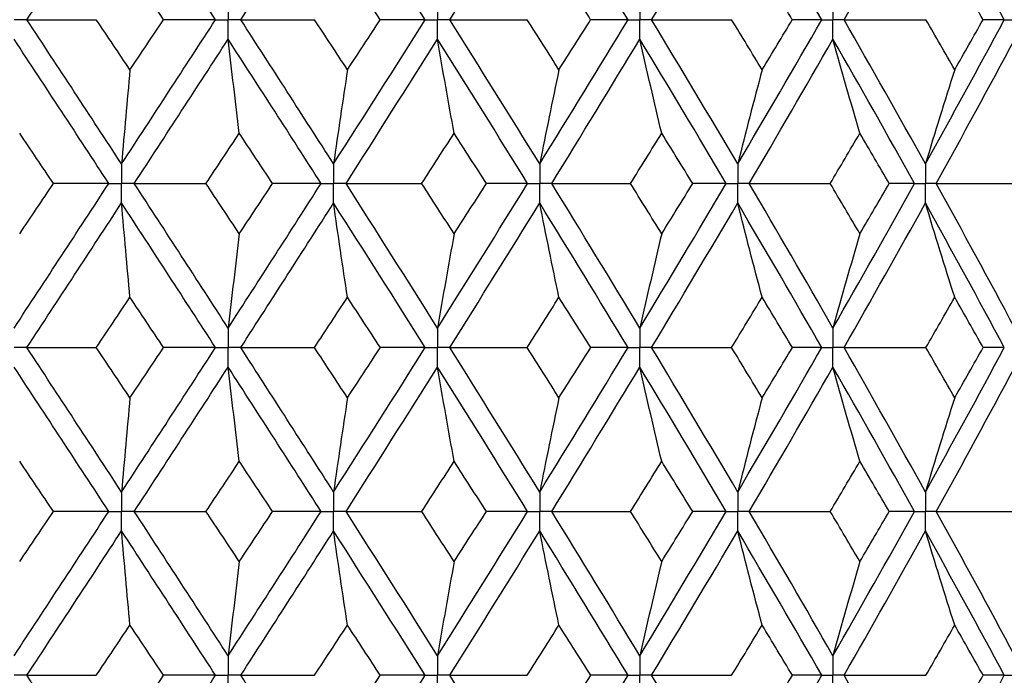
# Paper-space layout '_Right' of a CAD drawing. Header units: millimetres. Extents: x -25 to 310, y -1 to 320.
# Tile 45 of 51: x 2.06 to 11.22, y 47.65 to 53.75. Entities that reach past the tile are written whole.
import ezdxf

# ---------------------------------------------------------------- set-up
doc = ezdxf.new("R2010")
doc.units = ezdxf.units.MM

psp = doc.layouts.new('_Right')

# ---------------------------------------------------------------- linework, layer by layer
at = {"color": 7, "linetype": 'Continuous', "lineweight": 25}
for points in [[(2.1314, 53.7494), (2.4254, 54.1967), (2.7189, 54.6449), (3.0114, 55.0933)], [(3.885, 53.7494), (3.5952, 54.1967), (3.3039, 54.6449), (3.0114, 55.0933)], [(4.1195, 53.7494), (4.4086, 54.1967), (4.6963, 54.6449), (4.9823, 55.0933)], [(5.8345, 53.7494), (5.5525, 54.1967), (5.2683, 54.6449), (4.9823, 55.0933)], [(6.0625, 53.7494), (6.3434, 54.1967), (6.6222, 54.6449), (6.8986, 55.0933)], [(7.7201, 53.7494), (7.449, 54.1967), (7.1751, 54.6449), (6.8986, 55.0933)], [(7.9391, 53.7494), (8.2087, 54.1967), (8.4756, 54.6449), (8.7394, 55.0933)], [(9.5211, 53.7494), (9.2639, 54.1967), (9.0032, 54.6449), (8.7394, 55.0933)], [(9.7287, 53.7494), (9.984, 54.1967), (10.2361, 54.6449), (10.4844, 55.0933)], [(11.2178, 53.7494), (10.9773, 54.1967), (10.7327, 54.6449), (10.4844, 55.0933)], [(3.4018, 53.7495), (3.2979, 53.905), (3.1938, 54.0606), (3.0896, 54.2163)], [(5.4167, 53.7495), (5.3153, 53.905), (5.2136, 54.0606), (5.1117, 54.2163)], [(7.3723, 53.7495), (7.2745, 53.905), (7.1763, 54.0606), (7.0778, 54.2163)], [(9.2471, 53.7495), (9.1539, 53.905), (9.0603, 54.0606), (8.9663, 54.2163)], [(11.0206, 53.7495), (10.9331, 53.905), (10.8451, 54.0606), (10.7566, 54.2163)], [(2.1314, 53.7494), (2.3453, 53.7494), (2.5604, 53.7495), (2.7766, 53.7495)], [(3.0114, 52.4071), (2.7189, 52.8553), (2.4256, 53.302), (2.1314, 53.7494)], [(3.0896, 53.2835), (2.9854, 53.439), (2.8811, 53.5942), (2.7766, 53.7495)], [(3.0114, 52.4071), (3.3039, 52.8553), (3.5951, 53.302), (3.885, 53.7494)], [(3.0896, 53.2835), (3.1938, 53.439), (3.2978, 53.5942), (3.4018, 53.7495)], [(3.885, 53.7494), (3.7256, 53.7494), (3.5645, 53.7495), (3.4018, 53.7495)], [(4.1195, 53.7494), (4.3471, 53.7494), (4.5757, 53.7495), (4.8053, 53.7495)], [(4.9823, 52.4071), (4.6962, 52.8553), (4.4087, 53.302), (4.1195, 53.7494)], [(5.1117, 53.2835), (5.0098, 53.439), (4.9077, 53.5942), (4.8053, 53.7495)], [(4.9823, 52.4071), (5.2684, 52.8553), (5.5524, 53.302), (5.8345, 53.7494)], [(5.1117, 53.2835), (5.2136, 53.439), (5.3153, 53.5942), (5.4167, 53.7495)], [(5.8345, 53.7494), (5.6971, 53.7494), (5.5578, 53.7495), (5.4167, 53.7495)], [(6.0625, 53.7494), (6.3014, 53.7494), (6.541, 53.7495), (6.7814, 53.7495)], [(6.8986, 52.4071), (6.6222, 52.8553), (6.3435, 53.302), (6.0625, 53.7494)], [(7.0778, 53.2835), (6.9793, 53.439), (6.8805, 53.5942), (6.7814, 53.7495)], [(6.8986, 52.4071), (7.1751, 52.8553), (7.4489, 53.302), (7.7201, 53.7494)], [(7.0778, 53.2835), (7.1763, 53.439), (7.2744, 53.5942), (7.3723, 53.7495)], [(7.7201, 53.7494), (7.6061, 53.7494), (7.4902, 53.7495), (7.3723, 53.7495)], [(7.9391, 53.7494), (8.1866, 53.7494), (8.4346, 53.7495), (8.6832, 53.7495)], [(8.7394, 52.4071), (8.4755, 52.8553), (8.2088, 53.302), (7.9391, 53.7494)], [(8.9663, 53.2835), (8.8723, 53.439), (8.7779, 53.5942), (8.6832, 53.7495)], [(8.7394, 52.4071), (9.0033, 52.8553), (9.2638, 53.302), (9.5211, 53.7494)], [(8.9663, 53.2835), (9.0603, 53.439), (9.1539, 53.5942), (9.2471, 53.7495)], [(9.5211, 53.7494), (9.4318, 53.7494), (9.3405, 53.7495), (9.2471, 53.7495)], [(9.7287, 53.7494), (9.9821, 53.7494), (10.2358, 53.7495), (10.4898, 53.7495)], [(10.4844, 52.4071), (10.236, 52.8553), (9.9842, 53.302), (9.7287, 53.7494)], [(10.4844, 52.4071), (10.7328, 52.8553), (10.9772, 53.302), (11.2178, 53.7494)], [(10.7566, 53.2835), (10.6681, 53.439), (10.5792, 53.5942), (10.4898, 53.7495)], [(10.7566, 53.2835), (10.8451, 53.439), (10.9331, 53.5942), (11.0206, 53.7495)], [(11.2178, 53.7494), (11.1542, 53.7494), (11.0885, 53.7495), (11.0206, 53.7495)], [(2.8929, 52.2258), (2.6001, 52.674), (2.3066, 53.1208), (2.0122, 53.5682)], [(3.1297, 52.2258), (3.422, 52.674), (3.7128, 53.1208), (4.0023, 53.5682)], [(4.1063, 52.6924), (4.0709, 52.9825), (4.0363, 53.2744), (4.0023, 53.5682)], [(4.8664, 52.2258), (4.5799, 52.674), (4.2919, 53.1208), (4.0023, 53.5682)], [(5.098, 52.2258), (5.3836, 52.674), (5.6671, 53.1208), (5.9486, 53.5682)], [(6.1031, 52.6924), (6.0506, 52.9825), (5.9991, 53.2744), (5.9486, 53.5682)], [(6.7866, 52.2258), (6.5094, 52.674), (6.2301, 53.1208), (5.9486, 53.5682)], [(7.0104, 52.2258), (7.2863, 52.674), (7.5593, 53.1208), (7.8298, 53.5682)], [(8.033, 52.6924), (7.964, 52.9825), (7.8962, 53.2744), (7.8298, 53.5682)], [(8.6324, 52.2258), (8.3677, 52.674), (8.1002, 53.1208), (7.8298, 53.5682)], [(8.846, 52.2258), (9.1091, 52.674), (9.3688, 53.1208), (9.6251, 53.5682)], [(9.875, 52.6924), (9.7901, 52.9825), (9.7067, 53.2744), (9.6251, 53.5682)], [(10.3837, 52.2258), (10.1343, 52.674), (9.8814, 53.1208), (9.6251, 53.5682)], [(10.5847, 52.2258), (10.8321, 52.674), (11.0755, 53.1208), (11.315, 53.5682)], [(3.0896, 53.2835), (3.063, 52.9933), (3.0369, 52.7012), (3.0114, 52.4071)], [(5.1117, 53.2835), (5.0677, 52.9933), (5.0246, 52.7012), (4.9823, 52.4071)], [(7.0778, 53.2835), (7.0169, 52.9933), (6.9572, 52.7012), (6.8986, 52.4071)], [(8.9663, 53.2835), (8.8892, 52.9933), (8.8135, 52.7012), (8.7394, 52.4071)], [(10.7566, 53.2835), (10.6641, 52.9933), (10.5733, 52.7012), (10.4844, 52.4071)], [(2.3791, 52.2257), (2.2743, 52.3814), (2.1694, 52.537), (2.0644, 52.6924)], [(3.7959, 52.2257), (3.8996, 52.3814), (4.003, 52.537), (4.1063, 52.6924)], [(4.4155, 52.2257), (4.3126, 52.3814), (4.2095, 52.537), (4.1063, 52.6924)], [(5.8011, 52.2257), (5.902, 52.3814), (6.0027, 52.537), (6.1031, 52.6924)], [(6.4035, 52.2257), (6.3036, 52.3814), (6.2035, 52.537), (6.1031, 52.6924)], [(7.7427, 52.2257), (7.8398, 52.3814), (7.9366, 52.537), (8.033, 52.6924)], [(8.3213, 52.2257), (8.2256, 52.3814), (8.1295, 52.537), (8.033, 52.6924)], [(9.5995, 52.2257), (9.6917, 52.3814), (9.7836, 52.537), (9.875, 52.6924)], [(10.148, 52.2257), (10.0574, 52.3814), (9.9664, 52.537), (9.875, 52.6924)], [(2.0122, 50.8811), (2.3066, 51.3294), (2.6004, 51.7778), (2.8929, 52.2258)], [(2.0644, 51.7583), (2.1694, 51.9141), (2.2743, 52.0699), (2.3791, 52.2257)], [(2.8929, 52.2258), (2.7233, 52.2258), (2.552, 52.2257), (2.3791, 52.2257)], [(3.1297, 52.2258), (3.3507, 52.2258), (3.5728, 52.2257), (3.7959, 52.2257)], [(4.0023, 50.8811), (3.7128, 51.3294), (3.4217, 51.7778), (3.1297, 52.2258)], [(4.1063, 51.7583), (4.003, 51.9141), (3.8995, 52.0699), (3.7959, 52.2257)], [(4.0023, 50.8811), (4.2919, 51.3294), (4.5801, 51.7778), (4.8664, 52.2258)], [(4.1063, 51.7583), (4.2095, 51.9141), (4.3126, 52.0699), (4.4155, 52.2257)], [(4.8664, 52.2258), (4.7179, 52.2258), (4.5676, 52.2257), (4.4155, 52.2257)], [(5.098, 52.2258), (5.3315, 52.2258), (5.5658, 52.2257), (5.8011, 52.2257)], [(5.9486, 50.8811), (5.6671, 51.3294), (5.3834, 51.7778), (5.098, 52.2258)], [(6.1031, 51.7583), (6.0027, 51.9141), (5.902, 52.0699), (5.8011, 52.2257)], [(5.9486, 50.8811), (6.2302, 51.3294), (6.5097, 51.7778), (6.7866, 52.2258)], [(6.1031, 51.7583), (6.2035, 51.9141), (6.3036, 52.0699), (6.4035, 52.2257)], [(6.7866, 52.2258), (6.6608, 52.2258), (6.5331, 52.2257), (6.4035, 52.2257)], [(7.0104, 52.2258), (7.2538, 52.2258), (7.4979, 52.2257), (7.7427, 52.2257)], [(7.8298, 50.8811), (7.5593, 51.3294), (7.286, 51.7778), (7.0104, 52.2258)], [(8.033, 51.7583), (7.9366, 51.9141), (7.8398, 52.0699), (7.7427, 52.2257)], [(7.8298, 50.8811), (8.1002, 51.3294), (8.3679, 51.7778), (8.6324, 52.2258)], [(8.033, 51.7583), (8.1295, 51.9141), (8.2256, 52.0699), (8.3213, 52.2257)], [(8.6324, 52.2258), (8.5307, 52.2258), (8.427, 52.2257), (8.3213, 52.2257)], [(8.846, 52.2258), (9.0967, 52.2258), (9.3479, 52.2257), (9.5995, 52.2257)], [(9.6251, 50.8811), (9.3687, 51.3294), (9.1089, 51.7778), (8.846, 52.2258)], [(9.875, 51.7583), (9.7836, 51.9141), (9.6917, 52.0699), (9.5995, 52.2257)], [(9.6251, 50.8811), (9.8815, 51.3294), (10.1345, 51.7778), (10.3837, 52.2258)], [(9.875, 51.7583), (9.9664, 51.9141), (10.0574, 52.0699), (10.148, 52.2257)], [(10.3837, 52.2258), (10.3072, 52.2258), (10.2286, 52.2257), (10.148, 52.2257)], [(10.5847, 52.2258), (10.8399, 52.2258), (11.0954, 52.2257), (11.351, 52.2257)], [(11.315, 50.8811), (11.0755, 51.3294), (10.8319, 51.7778), (10.5847, 52.2258)], [(2.1313, 50.6996), (2.4256, 51.1479), (2.7191, 51.5964), (3.0114, 52.0444)], [(3.0896, 51.1673), (3.063, 51.4578), (3.0369, 51.7502), (3.0114, 52.0444)], [(3.885, 50.6996), (3.5951, 51.1479), (3.3037, 51.5964), (3.0114, 52.0444)], [(4.1195, 50.6996), (4.4087, 51.1479), (4.6964, 51.5964), (4.9823, 52.0444)], [(5.1117, 51.1673), (5.0677, 51.4578), (5.0246, 51.7502), (4.9823, 52.0444)], [(5.8345, 50.6996), (5.5524, 51.1479), (5.2682, 51.5964), (4.9823, 52.0444)], [(6.0625, 50.6996), (6.3435, 51.1479), (6.6223, 51.5964), (6.8986, 52.0444)], [(7.0778, 51.1673), (7.0169, 51.4578), (6.9572, 51.7502), (6.8986, 52.0444)], [(7.7201, 50.6996), (7.4489, 51.1479), (7.175, 51.5964), (6.8986, 52.0444)], [(7.9391, 50.6996), (8.2088, 51.1479), (8.4757, 51.5964), (8.7394, 52.0444)], [(8.9663, 51.1673), (8.8892, 51.4578), (8.8136, 51.7502), (8.7394, 52.0444)], [(9.5211, 50.6996), (9.2638, 51.1479), (9.0031, 51.5964), (8.7394, 52.0444)], [(9.7287, 50.6996), (9.9841, 51.1479), (10.2362, 51.5964), (10.4844, 52.0444)], [(10.7566, 51.1673), (10.6641, 51.4578), (10.5734, 51.7502), (10.4844, 52.0444)], [(11.2178, 50.6996), (10.9772, 51.1479), (10.7326, 51.5964), (10.4844, 52.0444)], [(4.1063, 51.7583), (4.0709, 51.4677), (4.0363, 51.1753), (4.0023, 50.8811)], [(6.1031, 51.7583), (6.0506, 51.4677), (5.9991, 51.1753), (5.9486, 50.8811)], [(8.033, 51.7583), (7.9639, 51.4677), (7.8962, 51.1753), (7.8298, 50.8811)], [(9.875, 51.7583), (9.7901, 51.4677), (9.7068, 51.1753), (9.6251, 50.8811)], [(2.7762, 50.6996), (2.8808, 50.8555), (2.9853, 51.0114), (3.0896, 51.1673)], [(3.4021, 50.6996), (3.2981, 50.8555), (3.1939, 51.0114), (3.0896, 51.1673)], [(4.805, 50.6996), (4.9074, 50.8555), (5.0097, 51.0114), (5.1117, 51.1673)], [(5.4171, 50.6996), (5.3155, 50.8555), (5.2137, 51.0114), (5.1117, 51.1673)], [(6.7811, 50.6996), (6.8803, 50.8555), (6.9792, 51.0114), (7.0778, 51.1673)], [(7.3726, 50.6996), (7.2747, 50.8555), (7.1764, 51.0114), (7.0778, 51.1673)], [(8.6829, 50.6996), (8.7777, 50.8555), (8.8722, 51.0114), (8.9663, 51.1673)], [(9.2475, 50.6996), (9.1541, 50.8555), (9.0604, 51.0114), (8.9663, 51.1673)], [(10.4895, 50.6996), (10.579, 50.8555), (10.668, 51.0114), (10.7566, 51.1673)], [(11.021, 50.6996), (10.9333, 50.8555), (10.8452, 51.0114), (10.7566, 51.1673)], [(3.0114, 49.3559), (2.7192, 49.803), (2.4257, 50.2512), (2.1313, 50.6996)], [(2.1313, 50.6996), (2.3451, 50.6996), (2.5601, 50.6996), (2.7762, 50.6996)], [(3.0896, 50.2322), (2.9853, 50.388), (2.8808, 50.5438), (2.7762, 50.6996)], [(3.0114, 49.3559), (3.3036, 49.803), (3.595, 50.2512), (3.885, 50.6996)], [(3.0896, 50.2322), (3.1939, 50.388), (3.2981, 50.5438), (3.4021, 50.6996)], [(3.885, 50.6996), (3.7258, 50.6996), (3.5648, 50.6996), (3.4021, 50.6996)], [(4.9823, 49.3559), (4.6965, 49.803), (4.4088, 50.2512), (4.1195, 50.6996)], [(4.1195, 50.6996), (4.347, 50.6996), (4.5755, 50.6996), (4.805, 50.6996)], [(5.1117, 50.2322), (5.0097, 50.388), (4.9074, 50.5438), (4.805, 50.6996)], [(4.9823, 49.3559), (5.2681, 49.803), (5.5523, 50.2512), (5.8345, 50.6996)], [(5.1117, 50.2322), (5.2137, 50.388), (5.3155, 50.5438), (5.4171, 50.6996)], [(5.8345, 50.6996), (5.6972, 50.6996), (5.5581, 50.6996), (5.4171, 50.6996)], [(6.8986, 49.3559), (6.6224, 49.803), (6.3436, 50.2512), (6.0625, 50.6996)], [(6.0625, 50.6996), (6.3012, 50.6996), (6.5408, 50.6996), (6.7811, 50.6996)], [(7.0778, 50.2322), (6.9792, 50.388), (6.8803, 50.5438), (6.7811, 50.6996)], [(6.8986, 49.3559), (7.1749, 49.803), (7.4488, 50.2512), (7.7201, 50.6996)], [(7.0778, 50.2322), (7.1764, 50.388), (7.2747, 50.5438), (7.3726, 50.6996)], [(7.7201, 50.6996), (7.6063, 50.6996), (7.4904, 50.6996), (7.3726, 50.6996)], [(8.7394, 49.3559), (8.4758, 49.803), (8.2089, 50.2512), (7.9391, 50.6996)], [(7.9391, 50.6996), (8.1864, 50.6996), (8.4344, 50.6996), (8.6829, 50.6996)], [(8.9663, 50.2322), (8.8722, 50.388), (8.7777, 50.5438), (8.6829, 50.6996)], [(8.7394, 49.3559), (9.003, 49.803), (9.2637, 50.2512), (9.5211, 50.6996)], [(8.9663, 50.2322), (9.0604, 50.388), (9.1541, 50.5438), (9.2475, 50.6996)], [(9.5211, 50.6996), (9.4319, 50.6996), (9.3407, 50.6996), (9.2475, 50.6996)], [(10.4844, 49.3559), (10.2363, 49.803), (9.9842, 50.2512), (9.7287, 50.6996)], [(9.7287, 50.6996), (9.9819, 50.6996), (10.2356, 50.6996), (10.4895, 50.6996)], [(10.4844, 49.3559), (10.7325, 49.803), (10.9771, 50.2512), (11.2178, 50.6996)], [(10.7566, 50.2322), (10.6681, 50.388), (10.579, 50.5438), (10.4895, 50.6996)], [(10.7566, 50.2322), (10.8452, 50.388), (10.9333, 50.5438), (11.021, 50.6996)], [(11.2178, 50.6996), (11.1543, 50.6996), (11.0887, 50.6996), (11.021, 50.6996)], [(2.8929, 49.1747), (2.6004, 49.6217), (2.3067, 50.0698), (2.0122, 50.5182)], [(3.1298, 49.1747), (3.4217, 49.6217), (3.7127, 50.0698), (4.0023, 50.5182)], [(4.1063, 49.6412), (4.0709, 49.9316), (4.0363, 50.224), (4.0023, 50.5182)], [(4.8664, 49.1747), (4.5802, 49.6217), (4.292, 50.0698), (4.0023, 50.5182)], [(5.098, 49.1747), (5.3833, 49.6217), (5.667, 50.0698), (5.9486, 50.5182)], [(6.1031, 49.6412), (6.0506, 49.9316), (5.9991, 50.224), (5.9486, 50.5182)], [(6.7866, 49.1747), (6.5097, 49.6217), (6.2303, 50.0698), (5.9486, 50.5182)], [(7.0105, 49.1747), (7.286, 49.6217), (7.5592, 50.0698), (7.8298, 50.5182)], [(8.033, 49.6412), (7.9639, 49.9316), (7.8962, 50.224), (7.8298, 50.5182)], [(8.6324, 49.1747), (8.368, 49.6217), (8.1003, 50.0698), (7.8298, 50.5182)], [(8.8461, 49.1747), (9.1088, 49.6217), (9.3686, 50.0698), (9.6251, 50.5182)], [(9.875, 49.6412), (9.79, 49.9316), (9.7067, 50.224), (9.6251, 50.5182)], [(10.3836, 49.1747), (10.1345, 49.6217), (9.8815, 50.0698), (9.6251, 50.5182)], [(10.5848, 49.1747), (10.8319, 49.6217), (11.0754, 50.0698), (11.315, 50.5182)], [(3.0896, 50.2322), (3.063, 49.9419), (3.037, 49.6498), (3.0114, 49.3559)], [(5.1117, 50.2322), (5.0677, 49.9419), (5.0246, 49.6498), (4.9823, 49.3559)], [(7.0778, 50.2322), (7.0169, 49.9419), (6.9572, 49.6498), (6.8986, 49.3559)], [(8.9663, 50.2322), (8.8892, 49.9419), (8.8136, 49.6498), (8.7394, 49.3559)], [(10.7566, 50.2322), (10.6641, 49.9419), (10.5734, 49.6498), (10.4844, 49.3559)], [(2.3788, 49.1748), (2.2741, 49.3302), (2.1693, 49.4857), (2.0644, 49.6412)], [(3.7963, 49.1748), (3.8997, 49.3302), (4.0031, 49.4857), (4.1063, 49.6412)], [(4.4152, 49.1748), (4.3124, 49.3302), (4.2094, 49.4857), (4.1063, 49.6412)], [(5.8014, 49.1748), (5.9022, 49.3302), (6.0028, 49.4857), (6.1031, 49.6412)], [(6.4032, 49.1748), (6.3034, 49.3302), (6.2034, 49.4857), (6.1031, 49.6412)], [(7.743, 49.1748), (7.84, 49.3302), (7.9367, 49.4857), (8.033, 49.6412)], [(8.321, 49.1748), (8.2254, 49.3302), (8.1294, 49.4857), (8.033, 49.6412)], [(9.5997, 49.1748), (9.6919, 49.3302), (9.7837, 49.4857), (9.875, 49.6412)], [(10.1477, 49.1748), (10.0573, 49.3302), (9.9663, 49.4857), (9.875, 49.6412)], [(2.0122, 47.8321), (2.3067, 48.2804), (2.6004, 48.7276), (2.8929, 49.1747)], [(2.0644, 48.7087), (2.1693, 48.8642), (2.2741, 49.0195), (2.3788, 49.1748)], [(2.8929, 49.1747), (2.7232, 49.1747), (2.5518, 49.1747), (2.3788, 49.1748)], [(3.1298, 49.1747), (3.3508, 49.1747), (3.573, 49.1747), (3.7963, 49.1748)], [(4.0023, 47.8321), (3.7126, 48.2804), (3.4217, 48.7276), (3.1298, 49.1747)], [(4.1063, 48.7087), (4.0031, 48.8642), (3.8997, 49.0195), (3.7963, 49.1748)], [(4.0023, 47.8321), (4.292, 48.2804), (4.5801, 48.7276), (4.8664, 49.1747)], [(4.1063, 48.7087), (4.2094, 48.8642), (4.3124, 49.0195), (4.4152, 49.1748)], [(4.8664, 49.1747), (4.7178, 49.1747), (4.5673, 49.1747), (4.4152, 49.1748)], [(5.098, 49.1747), (5.3316, 49.1747), (5.5661, 49.1747), (5.8014, 49.1748)], [(5.9486, 47.8321), (5.667, 48.2804), (5.3834, 48.7276), (5.098, 49.1747)], [(6.1031, 48.7087), (6.0028, 48.8642), (5.9022, 49.0195), (5.8014, 49.1748)], [(5.9486, 47.8321), (6.2303, 48.2804), (6.5097, 48.7276), (6.7866, 49.1747)], [(6.1031, 48.7087), (6.2034, 48.8642), (6.3034, 49.0195), (6.4032, 49.1748)], [(6.7866, 49.1747), (6.6607, 49.1747), (6.5329, 49.1747), (6.4032, 49.1748)], [(7.0105, 49.1747), (7.254, 49.1747), (7.4982, 49.1747), (7.743, 49.1748)], [(7.8298, 47.8321), (7.5592, 48.2804), (7.286, 48.7276), (7.0105, 49.1747)], [(8.033, 48.7087), (7.9367, 48.8642), (7.84, 49.0195), (7.743, 49.1748)], [(7.8298, 47.8321), (8.1003, 48.2804), (8.3679, 48.7276), (8.6324, 49.1747)], [(8.033, 48.7087), (8.1294, 48.8642), (8.2254, 49.0195), (8.321, 49.1748)], [(8.6324, 49.1747), (8.5306, 49.1747), (8.4268, 49.1747), (8.321, 49.1748)], [(8.8461, 49.1747), (9.0968, 49.1747), (9.3481, 49.1747), (9.5997, 49.1748)], [(9.6251, 47.8321), (9.3686, 48.2804), (9.1089, 48.7276), (8.8461, 49.1747)], [(9.875, 48.7087), (9.7836, 48.8642), (9.6919, 49.0195), (9.5997, 49.1748)], [(9.6251, 47.8321), (9.8816, 48.2804), (10.1345, 48.7276), (10.3836, 49.1747)], [(9.875, 48.7087), (9.9664, 48.8642), (10.0573, 49.0195), (10.1477, 49.1748)], [(10.3836, 49.1747), (10.3071, 49.1747), (10.2284, 49.1747), (10.1477, 49.1748)], [(10.5848, 49.1747), (10.84, 49.1747), (11.0956, 49.1747), (11.3513, 49.1748)], [(11.315, 47.8321), (11.0754, 48.2804), (10.8319, 48.7276), (10.5848, 49.1747)], [(2.1313, 47.6507), (2.4257, 48.099), (2.7192, 48.5465), (3.0114, 48.9935)], [(3.0896, 48.1176), (3.063, 48.4078), (3.0369, 48.6997), (3.0114, 48.9935)], [(3.885, 47.6507), (3.5949, 48.099), (3.3036, 48.5465), (3.0114, 48.9935)], [(4.1195, 47.6507), (4.4088, 48.099), (4.6965, 48.5465), (4.9823, 48.9935)], [(5.1117, 48.1176), (5.0677, 48.4078), (5.0246, 48.6997), (4.9823, 48.9935)], [(5.8345, 47.6507), (5.5523, 48.099), (5.2681, 48.5465), (4.9823, 48.9935)], [(6.0625, 47.6507), (6.3436, 48.099), (6.6224, 48.5465), (6.8986, 48.9935)], [(7.0778, 48.1176), (7.0169, 48.4078), (6.9572, 48.6997), (6.8986, 48.9935)], [(7.7201, 47.6507), (7.4488, 48.099), (7.1749, 48.5465), (6.8986, 48.9935)], [(7.9391, 47.6507), (8.2089, 48.099), (8.4758, 48.5465), (8.7394, 48.9935)], [(8.9663, 48.1176), (8.8892, 48.4078), (8.8136, 48.6997), (8.7394, 48.9935)], [(9.5211, 47.6507), (9.2637, 48.099), (9.003, 48.5465), (8.7394, 48.9935)], [(9.7287, 47.6507), (9.9843, 48.099), (10.2363, 48.5465), (10.4844, 48.9935)], [(10.7566, 48.1176), (10.6641, 48.4078), (10.5734, 48.6997), (10.4844, 48.9935)], [(11.2178, 47.6507), (10.9771, 48.099), (10.7325, 48.5465), (10.4844, 48.9935)], [(4.1063, 48.7087), (4.0709, 48.4184), (4.0363, 48.1262), (4.0023, 47.8321)], [(6.1031, 48.7087), (6.0506, 48.4184), (5.9991, 48.1262), (5.9486, 47.8321)], [(8.033, 48.7087), (7.9639, 48.4184), (7.8962, 48.1262), (7.8298, 47.8321)], [(9.875, 48.7087), (9.79, 48.4184), (9.7067, 48.1262), (9.6251, 47.8321)], [(2.7763, 47.6506), (2.8809, 47.8064), (2.9853, 47.9621), (3.0896, 48.1176)], [(3.402, 47.6506), (3.298, 47.8064), (3.1939, 47.9621), (3.0896, 48.1176)], [(4.805, 47.6506), (4.9075, 47.8064), (5.0097, 47.9621), (5.1117, 48.1176)], [(5.417, 47.6506), (5.3154, 47.8064), (5.2136, 47.9621), (5.1117, 48.1176)], [(6.7811, 47.6506), (6.8803, 47.8064), (6.9792, 47.9621), (7.0778, 48.1176)], [(7.3726, 47.6506), (7.2746, 47.8064), (7.1763, 47.9621), (7.0778, 48.1176)], [(8.6829, 47.6506), (8.7778, 47.8064), (8.8722, 47.9621), (8.9663, 48.1176)], [(9.2474, 47.6506), (9.1541, 47.8064), (9.0604, 47.9621), (8.9663, 48.1176)], [(10.4896, 47.6506), (10.5791, 47.8064), (10.6681, 47.9621), (10.7566, 48.1176)], [(11.0209, 47.6506), (10.9333, 47.8064), (10.8452, 47.9621), (10.7566, 48.1176)], [(2.1313, 47.6507), (2.3451, 47.6507), (2.5601, 47.6507), (2.7763, 47.6506)], [(3.0114, 46.3059), (2.719, 46.7541), (2.4255, 47.2026), (2.1313, 47.6507)], [(3.0114, 46.3059), (3.3038, 46.7541), (3.5951, 47.2026), (3.885, 47.6507)], [(3.0896, 47.1831), (3.1939, 47.3389), (3.298, 47.4948), (3.402, 47.6506)], [(3.885, 47.6507), (3.7257, 47.6507), (3.5647, 47.6507), (3.402, 47.6506)], [(4.1195, 47.6507), (4.347, 47.6507), (4.5755, 47.6507), (4.805, 47.6506)], [(4.9823, 46.3059), (4.6964, 46.7541), (4.4086, 47.2026), (4.1195, 47.6507)], [(4.9823, 46.3059), (5.2682, 46.7541), (5.5525, 47.2026), (5.8345, 47.6507)], [(5.1117, 47.1831), (5.2137, 47.3389), (5.3155, 47.4948), (5.417, 47.6506)], [(5.8345, 47.6507), (5.6972, 47.6507), (5.558, 47.6507), (5.417, 47.6506)], [(6.0625, 47.6507), (6.3012, 47.6507), (6.5408, 47.6507), (6.7811, 47.6506)], [(6.8986, 46.3059), (6.6223, 46.7541), (6.3434, 47.2026), (6.0625, 47.6507)], [(6.8986, 46.3059), (7.175, 46.7541), (7.449, 47.2026), (7.7201, 47.6507)], [(7.0778, 47.1831), (7.1763, 47.3389), (7.2746, 47.4948), (7.3726, 47.6506)], [(7.7201, 47.6507), (7.6062, 47.6507), (7.4904, 47.6507), (7.3726, 47.6506)], [(7.9391, 47.6507), (8.1865, 47.6507), (8.4344, 47.6507), (8.6829, 47.6506)], [(8.7394, 46.3059), (8.4756, 46.7541), (8.2087, 47.2026), (7.9391, 47.6507)], [(8.7394, 46.3059), (9.0032, 46.7541), (9.2639, 47.2026), (9.5211, 47.6507)], [(8.9663, 47.1831), (9.0604, 47.3389), (9.1541, 47.4948), (9.2474, 47.6506)], [(9.5211, 47.6507), (9.4319, 47.6507), (9.3407, 47.6507), (9.2474, 47.6506)], [(9.7287, 47.6507), (9.982, 47.6507), (10.2356, 47.6507), (10.4896, 47.6506)], [(10.4844, 46.3059), (10.2361, 46.7541), (9.9841, 47.2026), (9.7287, 47.6507)], [(10.4844, 46.3059), (10.7327, 46.7541), (10.9773, 47.2026), (11.2178, 47.6507)], [(10.7566, 47.1831), (10.8452, 47.3389), (10.9333, 47.4948), (11.0209, 47.6506)], [(11.2178, 47.6507), (11.1543, 47.6507), (11.0886, 47.6507), (11.0209, 47.6506)]]:
    psp.add_open_spline(points, degree=3, dxfattribs=at)
for points, knots in [([(4.0023, 53.9307), (4.0023, 53.8818), (4.0023, 53.833), (4.0023, 53.7841), (4.0023, 53.7725), (4.0023, 53.761), (4.0023, 53.7494)], [0, 0, 0, 0, 0.0001465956, 0.0001465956, 0.0001465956, 0.0001812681, 0.0001812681, 0.0001812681, 0.0001812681]), ([(5.9486, 53.9307), (5.9486, 53.8818), (5.9486, 53.833), (5.9486, 53.7841), (5.9486, 53.7725), (5.9486, 53.761), (5.9486, 53.7494)], [0, 0, 0, 0, 0.0001465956, 0.0001465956, 0.0001465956, 0.0001812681, 0.0001812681, 0.0001812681, 0.0001812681]), ([(7.8298, 53.9307), (7.8297, 53.8818), (7.8297, 53.833), (7.8297, 53.7841), (7.8297, 53.7725), (7.8297, 53.761), (7.8297, 53.7494)], [0, 0, 0, 0, 0.0001465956, 0.0001465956, 0.0001465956, 0.0001812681, 0.0001812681, 0.0001812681, 0.0001812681]), ([(9.6251, 53.9307), (9.625, 53.8818), (9.625, 53.833), (9.625, 53.7841), (9.625, 53.7725), (9.625, 53.761), (9.625, 53.7494)], [0, 0, 0, 0, 0.0001465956, 0.0001465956, 0.0001465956, 0.0001812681, 0.0001812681, 0.0001812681, 0.0001812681]), ([(2.1314, 53.7494), (2.1032, 53.7494), (2.0749, 53.7494), (2.0467, 53.7494), (2.0352, 53.7494), (2.0237, 53.7494), (2.0122, 53.7494)], [0, 0, 0, 0, 0.000085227, 0.000085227, 0.000085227, 0.0001198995, 0.0001198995, 0.0001198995, 0.0001198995]), ([(3.885, 53.7494), (3.9128, 53.7494), (3.9406, 53.7494), (3.9684, 53.7494), (3.9797, 53.7494), (3.991, 53.7494), (4.0023, 53.7494)], [0, 0, 0, 0, 0.000085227, 0.000085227, 0.000085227, 0.0001198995, 0.0001198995, 0.0001198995, 0.0001198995]), ([(4.0023, 53.5682), (4.0023, 53.617), (4.0023, 53.6659), (4.0023, 53.7147), (4.0023, 53.7263), (4.0023, 53.7379), (4.0023, 53.7494)], [0, 0, 0, 0, 0.0001465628, 0.0001465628, 0.0001465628, 0.0001812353, 0.0001812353, 0.0001812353, 0.0001812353]), ([(4.1195, 53.7494), (4.0918, 53.7494), (4.064, 53.7494), (4.0362, 53.7494), (4.0249, 53.7494), (4.0136, 53.7494), (4.0023, 53.7494)], [0, 0, 0, 0, 0.000085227, 0.000085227, 0.000085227, 0.0001198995, 0.0001198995, 0.0001198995, 0.0001198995]), ([(5.8345, 53.7494), (5.8615, 53.7494), (5.8886, 53.7494), (5.9156, 53.7494), (5.9266, 53.7494), (5.9376, 53.7494), (5.9486, 53.7494)], [0, 0, 0, 0, 0.000085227, 0.000085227, 0.000085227, 0.0001198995, 0.0001198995, 0.0001198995, 0.0001198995]), ([(5.9486, 53.5682), (5.9486, 53.617), (5.9486, 53.6659), (5.9486, 53.7147), (5.9486, 53.7263), (5.9486, 53.7379), (5.9486, 53.7494)], [0, 0, 0, 0, 0.0001465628, 0.0001465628, 0.0001465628, 0.0001812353, 0.0001812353, 0.0001812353, 0.0001812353]), ([(6.0625, 53.7494), (6.0356, 53.7494), (6.0086, 53.7494), (5.9815, 53.7494), (5.9706, 53.7494), (5.9596, 53.7494), (5.9486, 53.7494)], [0, 0, 0, 0, 0.000085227, 0.000085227, 0.000085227, 0.0001198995, 0.0001198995, 0.0001198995, 0.0001198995]), ([(7.7201, 53.7494), (7.7461, 53.7494), (7.772, 53.7494), (7.798, 53.7494), (7.8086, 53.7494), (7.8191, 53.7494), (7.8297, 53.7494)], [0, 0, 0, 0, 0.000085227, 0.000085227, 0.000085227, 0.0001198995, 0.0001198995, 0.0001198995, 0.0001198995]), ([(7.8298, 53.5682), (7.8297, 53.617), (7.8297, 53.6659), (7.8297, 53.7147), (7.8297, 53.7263), (7.8297, 53.7379), (7.8297, 53.7494)], [0, 0, 0, 0, 0.0001465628, 0.0001465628, 0.0001465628, 0.0001812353, 0.0001812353, 0.0001812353, 0.0001812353]), ([(7.9391, 53.7494), (7.9132, 53.7494), (7.8873, 53.7494), (7.8613, 53.7494), (7.8508, 53.7494), (7.8402, 53.7494), (7.8297, 53.7494)], [0, 0, 0, 0, 0.000085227, 0.000085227, 0.000085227, 0.0001198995, 0.0001198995, 0.0001198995, 0.0001198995]), ([(9.5211, 53.7494), (9.5457, 53.7494), (9.5703, 53.7494), (9.595, 53.7494), (9.605, 53.7494), (9.615, 53.7494), (9.625, 53.7494)], [0, 0, 0, 0, 0.000085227, 0.000085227, 0.000085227, 0.0001198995, 0.0001198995, 0.0001198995, 0.0001198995]), ([(9.6251, 53.5682), (9.625, 53.617), (9.625, 53.6659), (9.625, 53.7147), (9.625, 53.7263), (9.625, 53.7379), (9.625, 53.7494)], [0, 0, 0, 0, 0.0001465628, 0.0001465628, 0.0001465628, 0.0001812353, 0.0001812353, 0.0001812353, 0.0001812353]), ([(9.7287, 53.7494), (9.7042, 53.7494), (9.6796, 53.7494), (9.655, 53.7494), (9.645, 53.7494), (9.635, 53.7494), (9.625, 53.7494)], [0, 0, 0, 0, 0.000085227, 0.000085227, 0.000085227, 0.0001198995, 0.0001198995, 0.0001198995, 0.0001198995]), ([(11.2178, 53.7494), (11.2408, 53.7494), (11.2638, 53.7494), (11.2868, 53.7494), (11.2962, 53.7494), (11.3055, 53.7494), (11.3149, 53.7494)], [0, 0, 0, 0, 0.000085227, 0.000085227, 0.000085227, 0.0001198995, 0.0001198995, 0.0001198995, 0.0001198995]), ([(3.0114, 52.4071), (3.0114, 52.3582), (3.0114, 52.3093), (3.0114, 52.2604), (3.0114, 52.2489), (3.0114, 52.2373), (3.0114, 52.2258)], [0, 0, 0, 0, 0.0001466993, 0.0001466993, 0.0001466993, 0.0001813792, 0.0001813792, 0.0001813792, 0.0001813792]), ([(4.9823, 52.4071), (4.9823, 52.3582), (4.9823, 52.3093), (4.9823, 52.2604), (4.9823, 52.2489), (4.9823, 52.2373), (4.9823, 52.2258)], [0, 0, 0, 0, 0.0001466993, 0.0001466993, 0.0001466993, 0.0001813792, 0.0001813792, 0.0001813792, 0.0001813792]), ([(6.8986, 52.4071), (6.8986, 52.3582), (6.8986, 52.3093), (6.8986, 52.2604), (6.8986, 52.2489), (6.8986, 52.2373), (6.8986, 52.2258)], [0, 0, 0, 0, 0.0001466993, 0.0001466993, 0.0001466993, 0.0001813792, 0.0001813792, 0.0001813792, 0.0001813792]), ([(8.7394, 52.4071), (8.7394, 52.3582), (8.7393, 52.3093), (8.7393, 52.2604), (8.7393, 52.2489), (8.7393, 52.2373), (8.7393, 52.2258)], [0, 0, 0, 0, 0.0001466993, 0.0001466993, 0.0001466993, 0.0001813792, 0.0001813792, 0.0001813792, 0.0001813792]), ([(10.4844, 52.4071), (10.4843, 52.3582), (10.4843, 52.3093), (10.4843, 52.2604), (10.4843, 52.2489), (10.4843, 52.2373), (10.4843, 52.2258)], [0, 0, 0, 0, 0.0001466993, 0.0001466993, 0.0001466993, 0.0001813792, 0.0001813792, 0.0001813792, 0.0001813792]), ([(2.8929, 52.2258), (2.921, 52.2258), (2.9491, 52.2258), (2.9771, 52.2258), (2.9885, 52.2258), (2.9999, 52.2258), (3.0114, 52.2258)], [0, 0, 0, 0, 0.0000851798, 0.0000851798, 0.0000851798, 0.0001198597, 0.0001198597, 0.0001198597, 0.0001198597]), ([(3.0114, 52.0444), (3.0114, 52.0933), (3.0114, 52.1422), (3.0114, 52.1911), (3.0114, 52.2026), (3.0114, 52.2142), (3.0114, 52.2258)], [0, 0, 0, 0, 0.0001467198, 0.0001467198, 0.0001467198, 0.0001813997, 0.0001813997, 0.0001813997, 0.0001813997]), ([(3.1297, 52.2258), (3.1017, 52.2258), (3.0737, 52.2258), (3.0456, 52.2258), (3.0342, 52.2258), (3.0228, 52.2258), (3.0114, 52.2258)], [0, 0, 0, 0, 0.0000851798, 0.0000851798, 0.0000851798, 0.0001198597, 0.0001198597, 0.0001198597, 0.0001198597]), ([(4.8664, 52.2258), (4.8939, 52.2258), (4.9213, 52.2258), (4.9488, 52.2258), (4.9599, 52.2258), (4.9711, 52.2258), (4.9823, 52.2258)], [0, 0, 0, 0, 0.0000851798, 0.0000851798, 0.0000851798, 0.0001198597, 0.0001198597, 0.0001198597, 0.0001198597]), ([(4.9823, 52.0444), (4.9823, 52.0933), (4.9823, 52.1422), (4.9823, 52.1911), (4.9823, 52.2026), (4.9823, 52.2142), (4.9823, 52.2258)], [0, 0, 0, 0, 0.0001467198, 0.0001467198, 0.0001467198, 0.0001813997, 0.0001813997, 0.0001813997, 0.0001813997]), ([(5.098, 52.2258), (5.0706, 52.2258), (5.0432, 52.2258), (5.0158, 52.2258), (5.0046, 52.2258), (4.9934, 52.2258), (4.9823, 52.2258)], [0, 0, 0, 0, 0.0000851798, 0.0000851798, 0.0000851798, 0.0001198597, 0.0001198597, 0.0001198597, 0.0001198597]), ([(6.7866, 52.2258), (6.8132, 52.2258), (6.8397, 52.2258), (6.8662, 52.2258), (6.877, 52.2258), (6.8878, 52.2258), (6.8986, 52.2258)], [0, 0, 0, 0, 0.0000851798, 0.0000851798, 0.0000851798, 0.0001198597, 0.0001198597, 0.0001198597, 0.0001198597]), ([(6.8986, 52.0444), (6.8986, 52.0933), (6.8986, 52.1422), (6.8986, 52.1911), (6.8986, 52.2026), (6.8986, 52.2142), (6.8986, 52.2258)], [0, 0, 0, 0, 0.0001467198, 0.0001467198, 0.0001467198, 0.0001813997, 0.0001813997, 0.0001813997, 0.0001813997]), ([(7.0104, 52.2258), (6.9839, 52.2258), (6.9575, 52.2258), (6.931, 52.2258), (6.9202, 52.2258), (6.9094, 52.2258), (6.8986, 52.2258)], [0, 0, 0, 0, 0.0000851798, 0.0000851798, 0.0000851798, 0.0001198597, 0.0001198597, 0.0001198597, 0.0001198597]), ([(8.6324, 52.2258), (8.6578, 52.2258), (8.6831, 52.2258), (8.7084, 52.2258), (8.7187, 52.2258), (8.729, 52.2258), (8.7393, 52.2258)], [0, 0, 0, 0, 0.0000851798, 0.0000851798, 0.0000851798, 0.0001198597, 0.0001198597, 0.0001198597, 0.0001198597]), ([(8.7394, 52.0444), (8.7394, 52.0933), (8.7393, 52.1422), (8.7393, 52.1911), (8.7393, 52.2026), (8.7393, 52.2142), (8.7393, 52.2258)], [0, 0, 0, 0, 0.0001467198, 0.0001467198, 0.0001467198, 0.0001813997, 0.0001813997, 0.0001813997, 0.0001813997]), ([(8.846, 52.2258), (8.8208, 52.2258), (8.7955, 52.2258), (8.7702, 52.2258), (8.7599, 52.2258), (8.7496, 52.2258), (8.7393, 52.2258)], [0, 0, 0, 0, 0.0000851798, 0.0000851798, 0.0000851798, 0.0001198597, 0.0001198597, 0.0001198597, 0.0001198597]), ([(10.3837, 52.2258), (10.4075, 52.2258), (10.4314, 52.2258), (10.4552, 52.2258), (10.4649, 52.2258), (10.4746, 52.2258), (10.4843, 52.2258)], [0, 0, 0, 0, 0.0000851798, 0.0000851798, 0.0000851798, 0.0001198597, 0.0001198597, 0.0001198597, 0.0001198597]), ([(10.4844, 52.0444), (10.4843, 52.0933), (10.4843, 52.1422), (10.4843, 52.1911), (10.4843, 52.2026), (10.4843, 52.2142), (10.4843, 52.2258)], [0, 0, 0, 0, 0.0001467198, 0.0001467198, 0.0001467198, 0.0001813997, 0.0001813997, 0.0001813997, 0.0001813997]), ([(10.5847, 52.2258), (10.561, 52.2258), (10.5372, 52.2258), (10.5134, 52.2258), (10.5037, 52.2258), (10.494, 52.2258), (10.4843, 52.2258)], [0, 0, 0, 0, 0.0000851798, 0.0000851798, 0.0000851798, 0.0001198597, 0.0001198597, 0.0001198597, 0.0001198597]), ([(4.0023, 50.8811), (4.0023, 50.8321), (4.0023, 50.7832), (4.0023, 50.7343), (4.0023, 50.7227), (4.0023, 50.7112), (4.0023, 50.6996)], [0, 0, 0, 0, 0.0001467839, 0.0001467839, 0.0001467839, 0.0001814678, 0.0001814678, 0.0001814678, 0.0001814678]), ([(5.9486, 50.8811), (5.9486, 50.8321), (5.9486, 50.7832), (5.9486, 50.7343), (5.9486, 50.7227), (5.9486, 50.7112), (5.9486, 50.6996)], [0, 0, 0, 0, 0.0001467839, 0.0001467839, 0.0001467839, 0.0001814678, 0.0001814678, 0.0001814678, 0.0001814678]), ([(7.8298, 50.8811), (7.8297, 50.8321), (7.8297, 50.7832), (7.8297, 50.7343), (7.8297, 50.7227), (7.8297, 50.7112), (7.8297, 50.6996)], [0, 0, 0, 0, 0.0001467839, 0.0001467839, 0.0001467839, 0.0001814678, 0.0001814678, 0.0001814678, 0.0001814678]), ([(9.6251, 50.8811), (9.625, 50.8321), (9.625, 50.7832), (9.625, 50.7343), (9.625, 50.7227), (9.625, 50.7112), (9.625, 50.6996)], [0, 0, 0, 0, 0.0001467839, 0.0001467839, 0.0001467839, 0.0001814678, 0.0001814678, 0.0001814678, 0.0001814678]), ([(2.1313, 50.6996), (2.1031, 50.6996), (2.0749, 50.6996), (2.0467, 50.6996), (2.0352, 50.6996), (2.0237, 50.6996), (2.0122, 50.6996)], [0, 0, 0, 0, 0.0000851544, 0.0000851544, 0.0000851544, 0.0001198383, 0.0001198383, 0.0001198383, 0.0001198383]), ([(3.885, 50.6996), (3.9128, 50.6996), (3.9406, 50.6996), (3.9684, 50.6996), (3.9797, 50.6996), (3.991, 50.6996), (4.0023, 50.6996)], [0, 0, 0, 0, 0.0000851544, 0.0000851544, 0.0000851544, 0.0001198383, 0.0001198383, 0.0001198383, 0.0001198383]), ([(4.0023, 50.5182), (4.0023, 50.5671), (4.0023, 50.616), (4.0023, 50.6649), (4.0023, 50.6765), (4.0023, 50.688), (4.0023, 50.6996)], [0, 0, 0, 0, 0.0001467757, 0.0001467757, 0.0001467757, 0.0001814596, 0.0001814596, 0.0001814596, 0.0001814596]), ([(4.1195, 50.6996), (4.0917, 50.6996), (4.064, 50.6996), (4.0362, 50.6996), (4.0249, 50.6996), (4.0136, 50.6996), (4.0023, 50.6996)], [0, 0, 0, 0, 0.0000851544, 0.0000851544, 0.0000851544, 0.0001198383, 0.0001198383, 0.0001198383, 0.0001198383]), ([(5.8345, 50.6996), (5.8616, 50.6996), (5.8886, 50.6996), (5.9156, 50.6996), (5.9266, 50.6996), (5.9376, 50.6996), (5.9486, 50.6996)], [0, 0, 0, 0, 0.0000851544, 0.0000851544, 0.0000851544, 0.0001198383, 0.0001198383, 0.0001198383, 0.0001198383]), ([(5.9486, 50.5182), (5.9486, 50.5671), (5.9486, 50.616), (5.9486, 50.6649), (5.9486, 50.6765), (5.9486, 50.688), (5.9486, 50.6996)], [0, 0, 0, 0, 0.0001467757, 0.0001467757, 0.0001467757, 0.0001814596, 0.0001814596, 0.0001814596, 0.0001814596]), ([(6.0625, 50.6996), (6.0355, 50.6996), (6.0085, 50.6996), (5.9816, 50.6996), (5.9706, 50.6996), (5.9596, 50.6996), (5.9486, 50.6996)], [0, 0, 0, 0, 0.0000851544, 0.0000851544, 0.0000851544, 0.0001198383, 0.0001198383, 0.0001198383, 0.0001198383]), ([(7.7201, 50.6996), (7.7461, 50.6996), (7.772, 50.6996), (7.798, 50.6996), (7.8086, 50.6996), (7.8191, 50.6996), (7.8297, 50.6996)], [0, 0, 0, 0, 0.0000851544, 0.0000851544, 0.0000851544, 0.0001198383, 0.0001198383, 0.0001198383, 0.0001198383]), ([(7.8298, 50.5182), (7.8297, 50.5671), (7.8297, 50.616), (7.8297, 50.6649), (7.8297, 50.6765), (7.8297, 50.688), (7.8297, 50.6996)], [0, 0, 0, 0, 0.0001467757, 0.0001467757, 0.0001467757, 0.0001814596, 0.0001814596, 0.0001814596, 0.0001814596]), ([(7.9391, 50.6996), (7.9132, 50.6996), (7.8873, 50.6996), (7.8614, 50.6996), (7.8508, 50.6996), (7.8402, 50.6996), (7.8297, 50.6996)], [0, 0, 0, 0, 0.0000851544, 0.0000851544, 0.0000851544, 0.0001198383, 0.0001198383, 0.0001198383, 0.0001198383]), ([(9.5211, 50.6996), (9.5457, 50.6996), (9.5704, 50.6996), (9.595, 50.6996), (9.605, 50.6996), (9.615, 50.6996), (9.625, 50.6996)], [0, 0, 0, 0, 0.0000851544, 0.0000851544, 0.0000851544, 0.0001198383, 0.0001198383, 0.0001198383, 0.0001198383]), ([(9.6251, 50.5182), (9.625, 50.5671), (9.625, 50.616), (9.625, 50.6649), (9.625, 50.6765), (9.625, 50.688), (9.625, 50.6996)], [0, 0, 0, 0, 0.0001467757, 0.0001467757, 0.0001467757, 0.0001814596, 0.0001814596, 0.0001814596, 0.0001814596]), ([(9.7287, 50.6996), (9.7042, 50.6996), (9.6796, 50.6996), (9.655, 50.6996), (9.645, 50.6996), (9.635, 50.6996), (9.625, 50.6996)], [0, 0, 0, 0, 0.0000851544, 0.0000851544, 0.0000851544, 0.0001198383, 0.0001198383, 0.0001198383, 0.0001198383]), ([(3.0114, 49.3559), (3.0114, 49.307), (3.0114, 49.2582), (3.0114, 49.2093), (3.0114, 49.1978), (3.0114, 49.1862), (3.0114, 49.1747)], [0, 0, 0, 0, 0.0001465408, 0.0001465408, 0.0001465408, 0.0001812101, 0.0001812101, 0.0001812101, 0.0001812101]), ([(4.9823, 49.3559), (4.9823, 49.307), (4.9823, 49.2582), (4.9823, 49.2093), (4.9823, 49.1978), (4.9823, 49.1862), (4.9823, 49.1747)], [0, 0, 0, 0, 0.0001465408, 0.0001465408, 0.0001465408, 0.0001812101, 0.0001812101, 0.0001812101, 0.0001812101]), ([(6.8986, 49.3559), (6.8986, 49.307), (6.8986, 49.2582), (6.8986, 49.2093), (6.8986, 49.1978), (6.8986, 49.1862), (6.8986, 49.1747)], [0, 0, 0, 0, 0.0001465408, 0.0001465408, 0.0001465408, 0.0001812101, 0.0001812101, 0.0001812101, 0.0001812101]), ([(8.7394, 49.3559), (8.7394, 49.307), (8.7393, 49.2582), (8.7393, 49.2093), (8.7393, 49.1978), (8.7393, 49.1862), (8.7393, 49.1747)], [0, 0, 0, 0, 0.0001465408, 0.0001465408, 0.0001465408, 0.0001812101, 0.0001812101, 0.0001812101, 0.0001812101]), ([(10.4844, 49.3559), (10.4843, 49.307), (10.4843, 49.2582), (10.4843, 49.2093), (10.4843, 49.1978), (10.4843, 49.1862), (10.4843, 49.1747)], [0, 0, 0, 0, 0.0001465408, 0.0001465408, 0.0001465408, 0.0001812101, 0.0001812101, 0.0001812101, 0.0001812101]), ([(2.8929, 49.1747), (2.921, 49.1747), (2.949, 49.1747), (2.9771, 49.1747), (2.9885, 49.1747), (2.9999, 49.1747), (3.0114, 49.1747)], [0, 0, 0, 0, 0.0000852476, 0.0000852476, 0.0000852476, 0.0001199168, 0.0001199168, 0.0001199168, 0.0001199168]), ([(3.0114, 48.9935), (3.0114, 49.0423), (3.0114, 49.0911), (3.0114, 49.14), (3.0114, 49.1515), (3.0114, 49.1631), (3.0114, 49.1747)], [0, 0, 0, 0, 0.000146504, 0.000146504, 0.000146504, 0.0001811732, 0.0001811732, 0.0001811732, 0.0001811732]), ([(3.1298, 49.1747), (3.1017, 49.1747), (3.0737, 49.1747), (3.0456, 49.1747), (3.0342, 49.1747), (3.0228, 49.1747), (3.0114, 49.1747)], [0, 0, 0, 0, 0.0000852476, 0.0000852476, 0.0000852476, 0.0001199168, 0.0001199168, 0.0001199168, 0.0001199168]), ([(4.8664, 49.1747), (4.8939, 49.1747), (4.9213, 49.1747), (4.9488, 49.1747), (4.9599, 49.1747), (4.9711, 49.1747), (4.9823, 49.1747)], [0, 0, 0, 0, 0.0000852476, 0.0000852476, 0.0000852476, 0.0001199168, 0.0001199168, 0.0001199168, 0.0001199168]), ([(4.9823, 48.9935), (4.9823, 49.0423), (4.9823, 49.0911), (4.9823, 49.14), (4.9823, 49.1515), (4.9823, 49.1631), (4.9823, 49.1747)], [0, 0, 0, 0, 0.000146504, 0.000146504, 0.000146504, 0.0001811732, 0.0001811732, 0.0001811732, 0.0001811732]), ([(5.098, 49.1747), (5.0706, 49.1747), (5.0432, 49.1747), (5.0158, 49.1747), (5.0046, 49.1747), (4.9934, 49.1747), (4.9823, 49.1747)], [0, 0, 0, 0, 0.0000852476, 0.0000852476, 0.0000852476, 0.0001199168, 0.0001199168, 0.0001199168, 0.0001199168]), ([(6.7866, 49.1747), (6.8131, 49.1747), (6.8397, 49.1747), (6.8662, 49.1747), (6.877, 49.1747), (6.8878, 49.1747), (6.8986, 49.1747)], [0, 0, 0, 0, 0.0000852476, 0.0000852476, 0.0000852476, 0.0001199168, 0.0001199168, 0.0001199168, 0.0001199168]), ([(6.8986, 48.9935), (6.8986, 49.0423), (6.8986, 49.0911), (6.8986, 49.14), (6.8986, 49.1515), (6.8986, 49.1631), (6.8986, 49.1747)], [0, 0, 0, 0, 0.000146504, 0.000146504, 0.000146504, 0.0001811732, 0.0001811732, 0.0001811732, 0.0001811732]), ([(7.0105, 49.1747), (6.984, 49.1747), (6.9575, 49.1747), (6.9309, 49.1747), (6.9202, 49.1747), (6.9094, 49.1747), (6.8986, 49.1747)], [0, 0, 0, 0, 0.0000852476, 0.0000852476, 0.0000852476, 0.0001199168, 0.0001199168, 0.0001199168, 0.0001199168]), ([(8.6324, 49.1747), (8.6577, 49.1747), (8.6831, 49.1747), (8.7084, 49.1747), (8.7187, 49.1747), (8.729, 49.1747), (8.7393, 49.1747)], [0, 0, 0, 0, 0.0000852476, 0.0000852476, 0.0000852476, 0.0001199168, 0.0001199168, 0.0001199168, 0.0001199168]), ([(8.7394, 48.9935), (8.7394, 49.0423), (8.7393, 49.0911), (8.7393, 49.14), (8.7393, 49.1515), (8.7393, 49.1631), (8.7393, 49.1747)], [0, 0, 0, 0, 0.000146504, 0.000146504, 0.000146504, 0.0001811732, 0.0001811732, 0.0001811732, 0.0001811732]), ([(8.8461, 49.1747), (8.8208, 49.1747), (8.7955, 49.1747), (8.7702, 49.1747), (8.7599, 49.1747), (8.7496, 49.1747), (8.7393, 49.1747)], [0, 0, 0, 0, 0.0000852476, 0.0000852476, 0.0000852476, 0.0001199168, 0.0001199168, 0.0001199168, 0.0001199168]), ([(10.3836, 49.1747), (10.4075, 49.1747), (10.4314, 49.1747), (10.4552, 49.1747), (10.4649, 49.1747), (10.4746, 49.1747), (10.4843, 49.1747)], [0, 0, 0, 0, 0.0000852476, 0.0000852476, 0.0000852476, 0.0001199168, 0.0001199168, 0.0001199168, 0.0001199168]), ([(10.4844, 48.9935), (10.4843, 49.0423), (10.4843, 49.0911), (10.4843, 49.14), (10.4843, 49.1515), (10.4843, 49.1631), (10.4843, 49.1747)], [0, 0, 0, 0, 0.000146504, 0.000146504, 0.000146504, 0.0001811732, 0.0001811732, 0.0001811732, 0.0001811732]), ([(10.5848, 49.1747), (10.561, 49.1747), (10.5372, 49.1747), (10.5134, 49.1747), (10.5037, 49.1747), (10.494, 49.1747), (10.4843, 49.1747)], [0, 0, 0, 0, 0.0000852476, 0.0000852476, 0.0000852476, 0.0001199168, 0.0001199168, 0.0001199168, 0.0001199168]), ([(4.0023, 47.8321), (4.0023, 47.7832), (4.0023, 47.7343), (4.0023, 47.6854), (4.0023, 47.6738), (4.0023, 47.6622), (4.0023, 47.6507)], [0, 0, 0, 0, 0.0001467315, 0.0001467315, 0.0001467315, 0.0001814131, 0.0001814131, 0.0001814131, 0.0001814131]), ([(5.9486, 47.8321), (5.9486, 47.7832), (5.9486, 47.7343), (5.9486, 47.6854), (5.9486, 47.6738), (5.9486, 47.6622), (5.9486, 47.6507)], [0, 0, 0, 0, 0.0001467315, 0.0001467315, 0.0001467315, 0.0001814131, 0.0001814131, 0.0001814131, 0.0001814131]), ([(7.8298, 47.8321), (7.8297, 47.7832), (7.8297, 47.7343), (7.8297, 47.6854), (7.8297, 47.6738), (7.8297, 47.6622), (7.8297, 47.6507)], [0, 0, 0, 0, 0.0001467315, 0.0001467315, 0.0001467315, 0.0001814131, 0.0001814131, 0.0001814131, 0.0001814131]), ([(9.6251, 47.8321), (9.625, 47.7832), (9.625, 47.7343), (9.625, 47.6854), (9.625, 47.6738), (9.625, 47.6622), (9.625, 47.6507)], [0, 0, 0, 0, 0.0001467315, 0.0001467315, 0.0001467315, 0.0001814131, 0.0001814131, 0.0001814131, 0.0001814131]), ([(2.1313, 47.6507), (2.1031, 47.6507), (2.0749, 47.6507), (2.0467, 47.6507), (2.0352, 47.6507), (2.0237, 47.6507), (2.0122, 47.6507)], [0, 0, 0, 0, 0.0000851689, 0.0000851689, 0.0000851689, 0.0001198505, 0.0001198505, 0.0001198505, 0.0001198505]), ([(3.885, 47.6507), (3.9128, 47.6507), (3.9406, 47.6507), (3.9684, 47.6507), (3.9797, 47.6507), (3.991, 47.6507), (4.0023, 47.6507)], [0, 0, 0, 0, 0.0000851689, 0.0000851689, 0.0000851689, 0.0001198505, 0.0001198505, 0.0001198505, 0.0001198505]), ([(4.0023, 47.4693), (4.0023, 47.5182), (4.0023, 47.5671), (4.0023, 47.616), (4.0023, 47.6276), (4.0023, 47.6391), (4.0023, 47.6507)], [0, 0, 0, 0, 0.0001467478, 0.0001467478, 0.0001467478, 0.0001814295, 0.0001814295, 0.0001814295, 0.0001814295]), ([(4.1195, 47.6507), (4.0917, 47.6507), (4.064, 47.6507), (4.0362, 47.6507), (4.0249, 47.6507), (4.0136, 47.6507), (4.0023, 47.6507)], [0, 0, 0, 0, 0.0000851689, 0.0000851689, 0.0000851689, 0.0001198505, 0.0001198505, 0.0001198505, 0.0001198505]), ([(5.8345, 47.6507), (5.8616, 47.6507), (5.8886, 47.6507), (5.9156, 47.6507), (5.9266, 47.6507), (5.9376, 47.6507), (5.9486, 47.6507)], [0, 0, 0, 0, 0.0000851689, 0.0000851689, 0.0000851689, 0.0001198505, 0.0001198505, 0.0001198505, 0.0001198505]), ([(5.9486, 47.4693), (5.9486, 47.5182), (5.9486, 47.5671), (5.9486, 47.616), (5.9486, 47.6276), (5.9486, 47.6391), (5.9486, 47.6507)], [0, 0, 0, 0, 0.0001467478, 0.0001467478, 0.0001467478, 0.0001814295, 0.0001814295, 0.0001814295, 0.0001814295]), ([(6.0625, 47.6507), (6.0355, 47.6507), (6.0085, 47.6507), (5.9816, 47.6507), (5.9706, 47.6507), (5.9596, 47.6507), (5.9486, 47.6507)], [0, 0, 0, 0, 0.0000851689, 0.0000851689, 0.0000851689, 0.0001198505, 0.0001198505, 0.0001198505, 0.0001198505]), ([(7.7201, 47.6507), (7.7461, 47.6507), (7.772, 47.6507), (7.798, 47.6507), (7.8086, 47.6507), (7.8191, 47.6507), (7.8297, 47.6507)], [0, 0, 0, 0, 0.0000851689, 0.0000851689, 0.0000851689, 0.0001198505, 0.0001198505, 0.0001198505, 0.0001198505]), ([(7.8298, 47.4693), (7.8297, 47.5182), (7.8297, 47.5671), (7.8297, 47.616), (7.8297, 47.6276), (7.8297, 47.6391), (7.8297, 47.6507)], [0, 0, 0, 0, 0.0001467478, 0.0001467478, 0.0001467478, 0.0001814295, 0.0001814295, 0.0001814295, 0.0001814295]), ([(7.9391, 47.6507), (7.9132, 47.6507), (7.8873, 47.6507), (7.8614, 47.6507), (7.8508, 47.6507), (7.8402, 47.6507), (7.8297, 47.6507)], [0, 0, 0, 0, 0.0000851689, 0.0000851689, 0.0000851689, 0.0001198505, 0.0001198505, 0.0001198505, 0.0001198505]), ([(9.5211, 47.6507), (9.5457, 47.6507), (9.5704, 47.6507), (9.595, 47.6507), (9.605, 47.6507), (9.615, 47.6507), (9.625, 47.6507)], [0, 0, 0, 0, 0.0000851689, 0.0000851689, 0.0000851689, 0.0001198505, 0.0001198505, 0.0001198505, 0.0001198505]), ([(9.6251, 47.4693), (9.625, 47.5182), (9.625, 47.5671), (9.625, 47.616), (9.625, 47.6276), (9.625, 47.6391), (9.625, 47.6507)], [0, 0, 0, 0, 0.0001467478, 0.0001467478, 0.0001467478, 0.0001814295, 0.0001814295, 0.0001814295, 0.0001814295]), ([(9.7287, 47.6507), (9.7042, 47.6507), (9.6796, 47.6507), (9.655, 47.6507), (9.645, 47.6507), (9.635, 47.6507), (9.625, 47.6507)], [0, 0, 0, 0, 0.0000851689, 0.0000851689, 0.0000851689, 0.0001198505, 0.0001198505, 0.0001198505, 0.0001198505]), ([(11.2178, 47.6507), (11.2408, 47.6507), (11.2638, 47.6507), (11.2868, 47.6507), (11.2962, 47.6507), (11.3055, 47.6507), (11.3149, 47.6507)], [0, 0, 0, 0, 0.0000851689, 0.0000851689, 0.0000851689, 0.0001198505, 0.0001198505, 0.0001198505, 0.0001198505])]:
    psp.add_open_spline(points, degree=3, knots=knots, dxfattribs=at)

doc.saveas('drawing.dxf')
